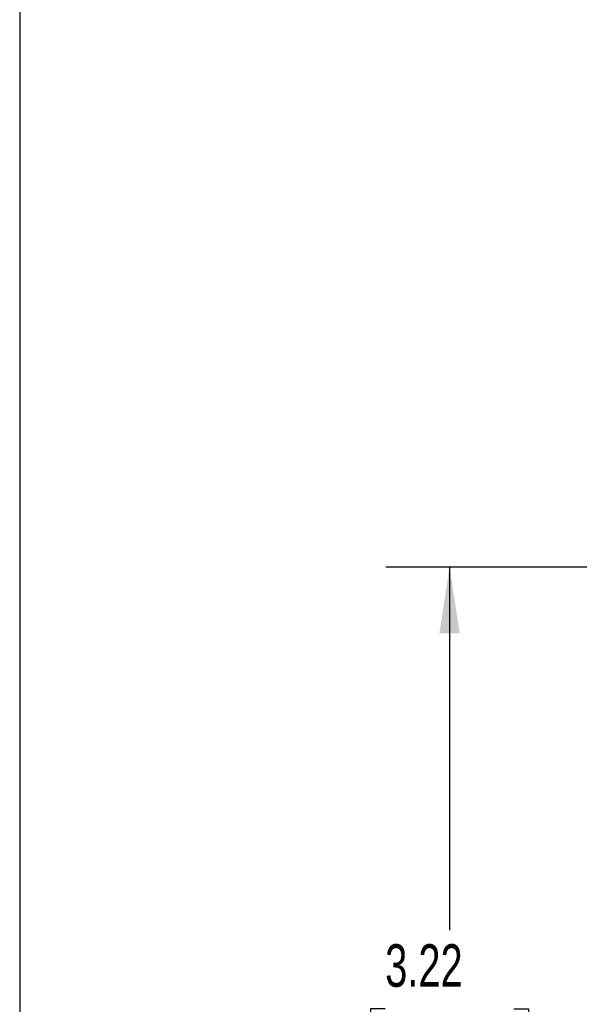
# Model space of a CAD drawing. Header units: inches. Extents: x 0.5 to 22.2, y 0.5 to 16.5.
# Tile 3 of 19: x 0.5 to 2.7, y 6.9 to 10.7. Entities that reach past the tile are written whole.
import ezdxf

# ---------------------------------------------------------------- set-up
doc = ezdxf.new("R2010")
doc.units = ezdxf.units.IN
doc.header["$LTSCALE"] = 2
doc.header["$MEASUREMENT"] = 0
doc.linetypes.add('SLD-Solid', pattern=[0])
doc.layers.add('DIMENSIONS', color=140, linetype='SLD-Solid', lineweight=25)
doc.layers.add('TEXT', color=140, linetype='SLD-Solid', lineweight=25)
doc.styles.add('SLDTEXTSTYLE0', font='TXT', dxfattribs={"width": 0.7})
doc.dimstyles.new('SLDDIMSTYLE0', dxfattribs={"dimtxt": 0.169922, "dimasz": 0.26, "dimexe": 0, "dimexo": 0.0625, "dimgap": 0.04248, "dimtad": 0, "dimtih": 1, "dimtoh": 1, "dimrnd": 1e-09, "dimzin": 12, "dimdsep": 46, "dimtxsty": 'SLDTEXTSTYLE0', "dimsah": 1, "dimcen": 0.09, "dimadec": 0, "dimazin": 3, "dimtfac": 1, "dimtofl": 0, "dimtmove": 0, "dimatfit": 3, "dimfxl": 0, "dimfrac": 2, "dimtolj": 1, "dimtzin": 12, "dimarcsym": 0})

# ---------------------------------------------------------------- blocks, each defined once
blk = doc.blocks.new('_D')
at = {"layer": 'DIMENSIONS'}
for p, q in [((3.7084, 8.5659), (1.9357, 8.5659)), ((2.1857, 8.5659), (2.1857, 7.1412)), ((1.9333, 6.8331), (1.8762, 6.8331)), ((1.8762, 6.8331), (1.8762, 6.563)), ((2.4382, 6.8331), (2.4953, 6.8331)), ((2.4953, 6.8331), (2.4953, 6.563)), ((1.8762, 6.563), (1.9333, 6.563)), ((2.4953, 6.563), (2.4382, 6.563)), ((2.1857, 5.3505), (2.1857, 6.525)), ((3.2018, 5.3505), (1.9357, 5.3505))]:
    blk.add_line(p, q, dxfattribs=at)
for points in [[(2.1857, 8.5659), (2.1457, 8.3059), (2.2257, 8.3059)], [(2.1857, 5.3505), (2.2257, 5.6105), (2.1457, 5.6105)]]:
    blk.add_solid(points, dxfattribs=at)
at = {"layer": 'DIMENSIONS', "char_height": 0.16667, "attachment_point": 1, "style": 'SLDTEXTSTYLE0'}
for s, insert in [('3.22', (1.9333, 7.086)), ('81.7', (1.9333, 6.7779))]:
    blk.add_mtext(s, dxfattribs=dict(at, insert=insert))

msp = doc.modelspace()

# ---------------------------------------------------------------- linework, layer by layer
at = {"layer": 'TEXT'}
msp.add_line((0.5, 16.5), (0.5, 0.5), dxfattribs=at)

# ---------------------------------------------------------------- dimensions: what is measured, and where the dimension line sits
at = {"layer": 'DIMENSIONS'}
dim = msp.add_linear_dim(base=(2.1857, 5.3505), p1=(3.8084, 8.5659), p2=(3.3018, 5.3505), angle=90, dimstyle='SLDDIMSTYLE0', dxfattribs=at)
dim.commit()
dim.dimension.update_dxf_attribs({"geometry": '_D', "text_midpoint": (2.1857, 6.8331), "dimtype": 160})

doc.saveas('drawing.dxf')
